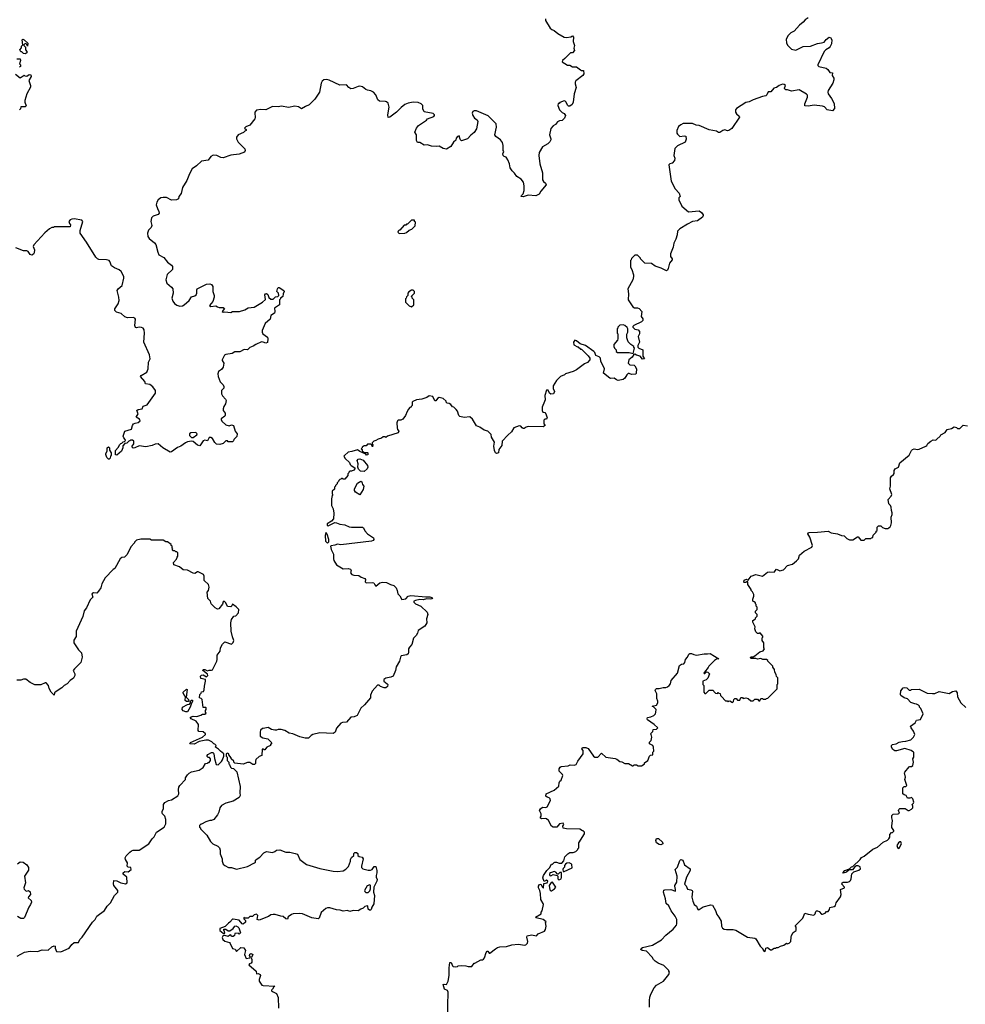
# Model space of a CAD drawing. Extents: x 1985742 to 2252716, y 78271 to 266492.
# Tile 177 of 250: x 2111661 to 2123010, y 221748 to 233566. Entities that reach past the tile are written whole.
import ezdxf

# ---------------------------------------------------------------- set-up
doc = ezdxf.new("R2010")
doc.units = 0

msp = doc.modelspace()

# ---------------------------------------------------------------- linework, layer by layer
at = {"layer": '0CON10XD'}
for points in [[(2117970, 233575), (2117972, 233555), (2118028, 233465), (2118047, 233447), (2118076, 233436), (2118119, 233399), (2118195, 233358), (2118225, 233353), (2118275, 233360), (2118295, 233372), (2118308, 233355), (2118302, 233305), (2118320, 233255), (2118310, 233225), (2118318, 233195), (2118295, 233170), (2118272, 233168), (2118205, 233100), (2118174, 233076), (2118172, 233062), (2118235, 233020), (2118265, 233020), (2118295, 233000), (2118345, 233000), (2118393, 232963), (2118405, 232958), (2118428, 232958), (2118433, 232915), (2118418, 232895), (2118337, 232833), (2118328, 232815), (2118327, 232795), (2118338, 232752), (2118316, 232675), (2118303, 232575), (2118292, 232548), (2118265, 232528), (2118248, 232528), (2118235, 232540), (2118220, 232575), (2118208, 232588), (2118195, 232592), (2118145, 232570), (2118135, 232560), (2118125, 232560), (2118120, 232535), (2118140, 232485), (2118172, 232452), (2118195, 232440), (2118212, 232415), (2118198, 232385), (2118170, 232355), (2118138, 232352), (2118115, 232338), (2118093, 232307), (2118065, 232292), (2118035, 232260), (2118018, 232185), (2118037, 232137), (2118037, 232123), (2118025, 232100), (2118000, 232075), (2117935, 232038), (2117895, 231970), (2117890, 231935), (2117904, 231835), (2117937, 231727), (2117937, 231645), (2117947, 231625), (2117970, 231605), (2117979, 231585), (2117914, 231506)], [(2121125, 233590), (2121088, 233565), (2121062, 233535), (2121021, 233499), (2120955, 233428), (2120915, 233408), (2120884, 233376), (2120858, 233332), (2120862, 233285), (2120878, 233255), (2120925, 233214), (2120975, 233202), (2121065, 233244), (2121153, 233247), (2121235, 233281), (2121285, 233287), (2121315, 233298), (2121340, 233330), (2121375, 233357), (2121393, 233353), (2121408, 233325), (2121402, 233275), (2121389, 233245), (2121375, 233229), (2121334, 233206), (2121316, 233184), (2121240, 233025), (2121240, 233015), (2121253, 233003), (2121340, 232985), (2121360, 232970), (2121385, 232932), (2121415, 232930), (2121410, 232895), (2121432, 232865), (2121433, 232845), (2121420, 232805), (2121363, 232715), (2121358, 232695), (2121363, 232675), (2121405, 232618), (2121435, 232558), (2121439, 232501), (2121415, 232472), (2121353, 232483)], [(2111725, 233158), (2111705, 233160), (2111685, 233180), (2111675, 233180), (2111662, 233205), (2111682, 233228), (2111683, 233247), (2111700, 233265), (2111690, 233325), (2111698, 233332), (2111716, 233326), (2111760, 233285), (2111755, 233250), (2111748, 233268), (2111735, 233280), (2111722, 233278), (2111710, 233265), (2111710, 233255), (2111730, 233235), (2111730, 233205), (2111748, 233185), (2111745, 233170), (2111735, 233162), (2111725, 233158)], [(2111628, 233098), (2111668, 233098), (2111672, 233075), (2111660, 233035), (2111670, 233025), (2111670, 233005), (2111660, 232995)], [(2111612, 232912), (2111665, 232870), (2111715, 232900), (2111723, 232893), (2111745, 232890), (2111775, 232908), (2111793, 232903), (2111800, 232885), (2111772, 232835), (2111792, 232775), (2111792, 232755), (2111748, 232675), (2111722, 232595), (2111722, 232575), (2111738, 232532), (2111725, 232520), (2111675, 232520), (2111670, 232495), (2111660, 232485)], [(2117914, 231506), (2117895, 231472), (2117857, 231453), (2117765, 231458), (2117705, 231438), (2117680, 231445), (2117682, 231455), (2117704, 231476), (2117716, 231515), (2117717, 231573), (2117708, 231615), (2117680, 231650), (2117627, 231685), (2117600, 231725), (2117572, 231752), (2117548, 231788), (2117541, 231835), (2117520, 231885), (2117498, 231915), (2117475, 231924), (2117464, 231935), (2117460, 231955), (2117472, 231985), (2117462, 231995), (2117462, 232055), (2117455, 232090), (2117432, 232125), (2117374, 232164), (2117364, 232184), (2117384, 232276), (2117380, 232315), (2117285, 232412), (2117142, 232472), (2117115, 232472), (2117100, 232465), (2117092, 232445), (2117100, 232415), (2117120, 232385), (2117152, 232362), (2117160, 232345), (2117144, 232255), (2117117, 232213), (2117075, 232180), (2117035, 232136), (2116965, 232110), (2116950, 232125), (2116944, 232144), (2116935, 232170), (2116915, 232164), (2116901, 232145), (2116895, 232118), (2116868, 232095), (2116835, 232043), (2116785, 232012), (2116745, 232018), (2116696, 232046), (2116665, 232042), (2116605, 232047), (2116555, 232062), (2116515, 232060), (2116465, 232090), (2116435, 232090), (2116423, 232115), (2116422, 232182), (2116402, 232215), (2116423, 232265), (2116448, 232295), (2116545, 232360), (2116556, 232374), (2116630, 232405), (2116640, 232415), (2116640, 232425), (2116625, 232440), (2116515, 232460), (2116500, 232495), (2116500, 232535), (2116480, 232555), (2116445, 232570), (2116385, 232574), (2116325, 232564), (2116282, 232548), (2116238, 232512), (2116184, 232456), (2116105, 232396), (2116085, 232390), (2116081, 232425), (2116096, 232515), (2116084, 232564), (2116065, 232581), (2116050, 232585), (2115979, 232589), (2115960, 232605), (2115934, 232665), (2115906, 232695), (2115875, 232712), (2115835, 232719), (2115815, 232726), (2115775, 232760), (2115745, 232768), (2115724, 232766), (2115665, 232742), (2115635, 232738), (2115612, 232752), (2115585, 232786), (2115505, 232781), (2115375, 232839), (2115345, 232847), (2115310, 232845), (2115292, 232828), (2115281, 232805), (2115261, 232695), (2115205, 232610), (2115135, 232543), (2115092, 232525), (2115045, 232494), (2115009, 232519), (2114965, 232527), (2114887, 232513), (2114805, 232527), (2114765, 232519), (2114695, 232524), (2114615, 232484), (2114555, 232489), (2114505, 232480), (2114483, 232455), (2114488, 232385), (2114482, 232375), (2114425, 232298), (2114375, 232280), (2114360, 232265), (2114378, 232248), (2114380, 232235), (2114362, 232228), (2114347, 232213), (2114285, 232182), (2114262, 232155), (2114262, 232135), (2114282, 232095), (2114363, 232015), (2114368, 231995), (2114358, 231975), (2114295, 231952), (2114195, 231940), (2114105, 231907), (2114075, 231913), (2114026, 231936), (2113985, 231938), (2113957, 231923), (2113925, 231879), (2113844, 231866), (2113785, 231812), (2113732, 231775), (2113700, 231715), (2113668, 231635), (2113615, 231552), (2113599, 231481), (2113573, 231445), (2113568, 231415), (2113545, 231404), (2113485, 231398), (2113425, 231430), (2113385, 231431), (2113354, 231426), (2113325, 231402), (2113307, 231375), (2113301, 231345), (2113315, 231298), (2113333, 231265), (2113336, 231244), (2113324, 231226), (2113264, 231206), (2113244, 231186), (2113237, 231145), (2113246, 231094), (2113238, 231072), (2113209, 231041), (2113194, 231005), (2113199, 230965), (2113215, 230938), (2113279, 230889), (2113297, 230867), (2113320, 230775), (2113333, 230745), (2113391, 230711), (2113436, 230655), (2113485, 230621), (2113496, 230605), (2113495, 230568), (2113433, 230507), (2113416, 230445), (2113429, 230405), (2113485, 230355), (2113499, 230335), (2113502, 230285), (2113487, 230225), (2113498, 230188), (2113519, 230159), (2113548, 230138), (2113585, 230129), (2113615, 230133), (2113635, 230142), (2113694, 230195), (2113725, 230238), (2113765, 230252), (2113778, 230265), (2113786, 230284), (2113786, 230325), (2113793, 230337), (2113905, 230391), (2113944, 230396), (2113965, 230389), (2113980, 230365), (2113980, 230305), (2113996, 230255), (2113996, 230235), (2113978, 230182), (2113940, 230135), (2113955, 230122), (2114015, 230130), (2114035, 230120), (2114055, 230110), (2114105, 230110), (2114118, 230098), (2114090, 230065), (2114104, 230054), (2114125, 230058), (2114195, 230052), (2114217, 230063), (2114298, 230062), (2114362, 230085), (2114405, 230109), (2114476, 230114), (2114576, 230174), (2114612, 230208), (2114603, 230265), (2114610, 230275), (2114625, 230278), (2114638, 230268), (2114653, 230233), (2114675, 230210), (2114705, 230210), (2114732, 230238), (2114758, 230242), (2114770, 230255), (2114767, 230285), (2114748, 230305), (2114754, 230335), (2114765, 230352), (2114775, 230352), (2114832, 230315), (2114836, 230304), (2114823, 230275), (2114820, 230245), (2114805, 230230), (2114792, 230228), (2114790, 230215), (2114780, 230205), (2114779, 230145), (2114718, 230105), (2114724, 230065), (2114718, 230042), (2114676, 230014), (2114667, 229973), (2114609, 229921), (2114570, 229835), (2114570, 229815), (2114580, 229795), (2114634, 229754), (2114640, 229735), (2114635, 229690), (2114615, 229683), (2114585, 229696), (2114565, 229698), (2114495, 229668), (2114465, 229646), (2114425, 229630), (2114395, 229604), (2114355, 229606), (2114305, 229581), (2114245, 229581), (2114212, 229558), (2114135, 229548), (2114121, 229539), (2114090, 229485), (2114090, 229475), (2114113, 229443), (2114104, 229396), (2114085, 229368), (2114048, 229345), (2114038, 229315), (2114042, 229285), (2114068, 229218), (2114103, 229183), (2114110, 229165), (2114110, 229145), (2114083, 229117), (2114082, 229075), (2114095, 229050), (2114133, 229013), (2114140, 228995), (2114132, 228955), (2114112, 228925), (2114102, 228895), (2114102, 228875), (2114129, 228845), (2114129, 228821), (2114122, 228808), (2114078, 228775), (2114078, 228765), (2114088, 228745), (2114135, 228702), (2114175, 228692), (2114205, 228702), (2114228, 228695), (2114248, 228628), (2114270, 228595), (2114268, 228562), (2114232, 228528), (2114228, 228512), (2114215, 228500), (2114165, 228500), (2114155, 228510), (2114135, 228510), (2114105, 228480), (2114065, 228468), (2114025, 228470), (2114005, 228490), (2113975, 228538), (2113955, 228550), (2113935, 228550), (2113915, 228510), (2113885, 228518), (2113865, 228512), (2113825, 228452), (2113795, 228458), (2113745, 228502), (2113725, 228508), (2113675, 228498), (2113650, 228485), (2113595, 228447), (2113555, 228432), (2113485, 228377), (2113466, 228374), (2113378, 228425), (2113325, 228476), (2113288, 228472), (2113250, 228455), (2113175, 228440), (2113095, 228449), (2113045, 228427), (2113024, 228424), (2113012, 228435), (2113012, 228445), (2113030, 228475), (2113030, 228505), (2113015, 228520), (2112995, 228520), (2112985, 228510), (2112972, 228508), (2112948, 228482), (2112922, 228478), (2112898, 228452), (2112898, 228425), (2112882, 228385), (2112825, 228340), (2112812, 228342), (2112810, 228395), (2112845, 228430), (2112862, 228468), (2112875, 228480), (2112888, 228482), (2112905, 228500), (2112918, 228502), (2112930, 228515), (2112928, 228528), (2112910, 228545), (2112902, 228565), (2112924, 228625), (2113005, 228652), (2113014, 228695), (2113026, 228714), (2113046, 228724), (2113085, 228731), (2113108, 228752), (2113101, 228771), (2113060, 228795), (2113084, 228835), (2113068, 228875), (2113085, 228886), (2113130, 228895), (2113143, 228927), (2113190, 228945), (2113290, 229085), (2113290, 229115), (2113259, 229159), (2113225, 229187), (2113170, 229195), (2113163, 229225), (2113113, 229285), (2113118, 229295), (2113187, 229335), (2113204, 229376), (2113206, 229455), (2113228, 229495), (2113221, 229545), (2113150, 229695), (2113160, 229805), (2113154, 229844), (2113142, 229862), (2113125, 229871), (2113095, 229874), (2113065, 229867), (2113051, 229871), (2113044, 229895), (2113053, 229973), (2113045, 229982), (2113025, 229990), (2112955, 229987), (2112925, 230001), (2112878, 230038), (2112822, 230055), (2112803, 230075), (2112804, 230095), (2112844, 230156), (2112854, 230195), (2112850, 230235), (2112830, 230315), (2112842, 230335), (2112892, 230375), (2112913, 230465), (2112912, 230485), (2112878, 230545), (2112854, 230564), (2112797, 230587), (2112763, 230613), (2112744, 230664), (2112734, 230674), (2112702, 230682), (2112609, 230689), (2112595, 230694), (2112573, 230715), (2112464, 230894), (2112387, 231005), (2112387, 231035), (2112418, 231145), (2112405, 231158), (2112316, 231176), (2112285, 231171), (2112265, 231162), (2112252, 231145), (2112258, 231118), (2112270, 231105), (2112265, 231080), (2112075, 231080), (2112065, 231070), (2112045, 231070), (2112020, 231055), (2111964, 231006), (2111829, 230865), (2111824, 230844), (2111838, 230805), (2111834, 230766), (2111825, 230750), (2111805, 230738), (2111787, 230747), (2111763, 230783), (2111745, 230792), (2111705, 230793), (2111615, 230828)], [(2121353, 232483), (2121318, 232518), (2121296, 232526), (2121195, 232540), (2121125, 232527), (2121083, 232533), (2121082, 232555), (2121116, 232635), (2121115, 232660), (2121105, 232672), (2121015, 232723), (2120925, 232708), (2120875, 232722), (2120855, 232722), (2120843, 232733), (2120840, 232745), (2120850, 232775), (2120837, 232787), (2120815, 232792), (2120775, 232778), (2120745, 232752), (2120710, 232745), (2120675, 232700), (2120645, 232698), (2120628, 232662), (2120617, 232653), (2120575, 232644), (2120465, 232603), (2120415, 232579), (2120375, 232571), (2120262, 232498), (2120250, 232485), (2120252, 232455), (2120262, 232435), (2120296, 232406), (2120300, 232395), (2120209, 232261), (2120170, 232235), (2120155, 232233), (2120125, 232242), (2120100, 232235), (2120065, 232212), (2120047, 232213), (2120025, 232228), (2119934, 232244), (2119816, 232296), (2119781, 232301), (2119735, 232318), (2119625, 232318), (2119595, 232303), (2119566, 232284), (2119547, 232235), (2119548, 232205), (2119555, 232190), (2119585, 232162), (2119635, 232170), (2119655, 232166), (2119659, 232131), (2119646, 232094), (2119555, 232050), (2119525, 232020), (2119512, 231935), (2119522, 231905), (2119518, 231875), (2119490, 231845), (2119463, 231837), (2119450, 231825), (2119478, 231628), (2119528, 231535), (2119577, 231485), (2119588, 231445), (2119573, 231427), (2119570, 231405), (2119607, 231327), (2119688, 231258), (2119815, 231272), (2119845, 231250), (2119863, 231225), (2119864, 231215), (2119856, 231194), (2119795, 231150), (2119735, 231142), (2119675, 231112), (2119582, 231055), (2119554, 231026), (2119552, 230985), (2119537, 230933), (2119512, 230885), (2119502, 230835), (2119471, 230755), (2119471, 230725), (2119493, 230695), (2119493, 230685), (2119460, 230645), (2119445, 230580), (2119435, 230560), (2119423, 230553), (2119360, 230585), (2119289, 230609), (2119245, 230638), (2119163, 230643), (2119110, 230695), (2119110, 230705), (2119075, 230740), (2119042, 230738), (2119002, 230698), (2119000, 230685), (2118990, 230675), (2118990, 230595), (2119007, 230567), (2119028, 230505), (2119028, 230485), (2119018, 230445), (2118958, 230335), (2118968, 230275), (2118962, 230205), (2119021, 230121), (2119038, 230108), (2119075, 230108), (2119095, 230100), (2119128, 230065), (2119120, 230005), (2119138, 229975), (2119140, 229955), (2119125, 229938), (2119033, 229897), (2119020, 229885), (2119020, 229875), (2119043, 229853), (2119082, 229842), (2119100, 229825), (2119098, 229795), (2119082, 229765), (2119098, 229695), (2119080, 229655), (2119080, 229635), (2119093, 229623), (2119140, 229605), (2119138, 229528), (2119160, 229495), (2119135, 229490), (2119107, 229527), (2119065, 229538), (2119045, 229550), (2119032, 229548), (2119012, 229515), (2118970, 229485), (2118962, 229445), (2118985, 229422), (2119035, 229418), (2119045, 229410), (2119062, 229375), (2119061, 229325), (2119055, 229312), (2119005, 229306), (2118975, 229319), (2118962, 229318), (2118946, 229304), (2118925, 229262), (2118905, 229248), (2118845, 229234), (2118824, 229244), (2118795, 229264), (2118755, 229260), (2118745, 229264), (2118666, 229325), (2118681, 229375), (2118636, 229466), (2118630, 229505), (2118615, 229521), (2118576, 229536), (2118565, 229570), (2118553, 229583), (2118450, 229655), (2118386, 229676), (2118345, 229710), (2118325, 229719), (2118308, 229695), (2118310, 229665), (2118355, 229640), (2118365, 229640), (2118395, 229610), (2118405, 229610), (2118485, 229530), (2118502, 229505), (2118502, 229485), (2118475, 229452), (2118440, 229435), (2118345, 229362), (2118305, 229342), (2118213, 229317), (2118198, 229302), (2118150, 229285), (2118102, 229235), (2118065, 229170), (2118065, 229140), (2118081, 229105), (2118066, 229074), (2118035, 229071), (2118020, 229085), (2118005, 229121), (2117985, 229119), (2117962, 229055), (2117966, 229005), (2117961, 228985), (2117932, 228915), (2117932, 228875), (2117940, 228855), (2117965, 228850), (2117977, 228835), (2117992, 228785), (2117985, 228770), (2117965, 228770), (2117953, 228757), (2117950, 228715), (2117968, 228695), (2117945, 228678), (2117765, 228683), (2117738, 228675), (2117715, 228657), (2117705, 228657), (2117690, 228665), (2117675, 228688), (2117655, 228690), (2117590, 228665), (2117565, 228617), (2117520, 228580), (2117450, 228505), (2117448, 228455), (2117410, 228405), (2117407, 228365), (2117385, 228360), (2117372, 228365), (2117360, 228395), (2117352, 228445), (2117358, 228495), (2117322, 228555), (2117318, 228585), (2117295, 228612), (2117280, 228625), (2117235, 228637), (2117185, 228673), (2117145, 228692), (2117095, 228770), (2117065, 228800), (2116995, 228789), (2116945, 228802), (2116932, 228815), (2116917, 228867), (2116899, 228889), (2116870, 228915), (2116855, 228920), (2116835, 228948), (2116815, 228960), (2116792, 228962), (2116780, 228975), (2116778, 228988), (2116745, 229020), (2116695, 229032), (2116675, 229018), (2116655, 228990), (2116645, 228990), (2116620, 229045), (2116575, 229050), (2116547, 229033), (2116487, 229013), (2116425, 229002), (2116380, 228985), (2116372, 228975), (2116370, 228935), (2116360, 228925), (2116360, 228915), (2116345, 228910), (2116328, 228892), (2116310, 228865), (2116292, 228815), (2116259, 228771), (2116235, 228758), (2116205, 228757), (2116195, 228750), (2116189, 228725), (2116190, 228665), (2116195, 228648), (2116213, 228625), (2116205, 228608), (2116075, 228568), (2116055, 228550), (2116047, 228557), (2116025, 228558), (2116005, 228543), (2115965, 228532), (2115937, 228513), (2115910, 228505), (2115890, 228485), (2115890, 228475), (2115900, 228465), (2115895, 228440), (2115888, 228458), (2115875, 228470), (2115835, 228470), (2115818, 228452), (2115795, 228450), (2115770, 228435), (2115770, 228425), (2115760, 228415), (2115770, 228405), (2115772, 228392), (2115795, 228370), (2115835, 228370), (2115840, 228365), (2115838, 228342), (2115825, 228340), (2115815, 228350), (2115742, 228382), (2115715, 228402), (2115648, 228382), (2115605, 228376), (2115559, 228335), (2115553, 228325), (2115568, 228298), (2115619, 228249), (2115628, 228225), (2115638, 228215), (2115682, 228185), (2115682, 228175), (2115671, 228159), (2115645, 228148), (2115625, 228148), (2115610, 228135), (2115610, 228125), (2115600, 228115), (2115600, 228095), (2115565, 228050), (2115545, 228050), (2115535, 228060), (2115525, 228060), (2115515, 228050), (2115502, 228048), (2115490, 228035), (2115488, 228022), (2115470, 228005), (2115470, 227995), (2115450, 227975), (2115450, 227965), (2115440, 227955), (2115438, 227932), (2115410, 227905), (2115410, 227875), (2115420, 227865), (2115410, 227855), (2115403, 227815), (2115404, 227735), (2115422, 227695), (2115433, 227643), (2115429, 227575), (2115405, 227548), (2115350, 227515), (2115350, 227495), (2115365, 227490), (2115428, 227522), (2115445, 227530), (2115465, 227528), (2115505, 227509), (2115565, 227502), (2115615, 227479), (2115643, 227473), (2115775, 227473), (2115788, 227465), (2115805, 227432), (2115835, 227396), (2115908, 227345), (2115911, 227325), (2115905, 227315), (2115885, 227305), (2115515, 227264), (2115475, 227270), (2115445, 227258), (2115398, 227252), (2115392, 227245), (2115398, 227205), (2115429, 227149), (2115428, 227095), (2115432, 227075), (2115464, 227024), (2115544, 226974), (2115605, 226980), (2115631, 226971), (2115638, 226955), (2115630, 226925), (2115647, 226905), (2115673, 226897), (2115730, 226895), (2115760, 226875), (2115805, 226858), (2115812, 226845), (2115808, 226818), (2115818, 226808), (2115895, 226812), (2115910, 226805), (2115923, 226783), (2115935, 226767), (2115983, 226807), (2116015, 226814), (2116065, 226810), (2116110, 226785), (2116150, 226775), (2116178, 226745), (2116192, 226715), (2116198, 226675), (2116225, 226650), (2116247, 226607), (2116295, 226616), (2116324, 226646), (2116354, 226656), (2116535, 226637), (2116585, 226639), (2116614, 226625), (2116608, 226615), (2116590, 226610), (2116545, 226616), (2116505, 226604), (2116465, 226607), (2116410, 226595), (2116390, 226585), (2116390, 226575), (2116410, 226555), (2116475, 226528), (2116552, 226455), (2116558, 226425), (2116542, 226375), (2116548, 226325), (2116523, 226287), (2116442, 226235), (2116436, 226204), (2116418, 226175), (2116386, 226144), (2116367, 226065), (2116338, 226035), (2116327, 226015), (2116329, 225975), (2116324, 225956), (2116306, 225944), (2116240, 225930), (2116230, 225915), (2116221, 225865), (2116180, 225800), (2116170, 225755), (2116143, 225687), (2116117, 225673), (2116055, 225663), (2116032, 225645), (2116030, 225625), (2116072, 225595), (2116078, 225585), (2116075, 225562), (2116055, 225548), (2116035, 225548), (2115992, 225562), (2115975, 225580), (2115955, 225580), (2115890, 225505), (2115873, 225457), (2115870, 225425), (2115799, 225341), (2115757, 225303), (2115712, 225215), (2115675, 225197), (2115636, 225194), (2115582, 225135), (2115535, 225131), (2115517, 225123), (2115465, 225063), (2115446, 225014), (2115425, 224998), (2115265, 225008), (2115178, 224985), (2115158, 224975), (2115126, 224944), (2115087, 224943), (2115025, 224957), (2114940, 224995), (2114895, 225002), (2114845, 225033), (2114798, 225048), (2114765, 225048), (2114745, 225038), (2114725, 225038), (2114685, 225048), (2114645, 225070), (2114585, 225060)], [(2116215, 231000), (2116285, 231002), (2116305, 231012), (2116335, 231040), (2116368, 231052), (2116408, 231092), (2116410, 231135), (2116400, 231145), (2116398, 231158), (2116365, 231160), (2116315, 231110), (2116305, 231110), (2116295, 231100), (2116275, 231100), (2116225, 231040), (2116215, 231040), (2116202, 231028), (2116200, 231015), (2116215, 231000)], [(2116365, 230120), (2116390, 230145), (2116390, 230205), (2116370, 230225), (2116370, 230235), (2116360, 230245), (2116400, 230285), (2116400, 230305), (2116385, 230320), (2116365, 230320), (2116332, 230298), (2116320, 230285), (2116320, 230255), (2116302, 230238), (2116300, 230225), (2116290, 230215), (2116290, 230175), (2116335, 230130), (2116365, 230120)], [(2119025, 229560), (2119040, 229625), (2119030, 229635), (2119030, 229645), (2118997, 229667), (2118965, 229700), (2118948, 229748), (2118948, 229792), (2118958, 229815), (2118958, 229855), (2118952, 229872), (2118925, 229897), (2118905, 229902), (2118865, 229900), (2118840, 229875), (2118840, 229865), (2118830, 229855), (2118830, 229805), (2118840, 229795), (2118840, 229735), (2118835, 229720), (2118793, 229667), (2118792, 229645), (2118800, 229625), (2118820, 229605), (2118820, 229585), (2118835, 229570), (2118975, 229570), (2119025, 229560)], [(2117758, 222502), (2117748, 222555), (2117752, 222568), (2117805, 222582), (2117862, 222568), (2117885, 222592), (2117958, 222625), (2117973, 222647), (2117978, 222685), (2117972, 222728), (2117978, 222738), (2117944, 222764), (2117860, 222785), (2117852, 222795), (2117920, 222835), (2117920, 222855), (2117932, 222868), (2117946, 222945), (2117945, 222958), (2117917, 223005), (2117913, 223077), (2117904, 223115), (2117886, 223145), (2117886, 223165), (2117898, 223185), (2117915, 223188), (2117935, 223152), (2117948, 223142), (2117953, 223197), (2117990, 223205), (2118000, 223225), (2117985, 223238), (2117955, 223220), (2117938, 223265), (2117948, 223295), (2117987, 223353), (2118020, 223385), (2118045, 223430), (2118055, 223430), (2118075, 223450), (2118085, 223452), (2118105, 223452), (2118135, 223440), (2118168, 223442), (2118192, 223468), (2118203, 223517), (2118240, 223555), (2118265, 223570), (2118305, 223570), (2118335, 223580), (2118360, 223605), (2118360, 223615), (2118370, 223625), (2118370, 223685), (2118440, 223795), (2118440, 223815), (2118425, 223830), (2118415, 223830), (2118385, 223850), (2118225, 223852), (2118185, 223860), (2118180, 223885), (2118192, 223905), (2118185, 223920), (2118138, 223912), (2118122, 223895), (2118107, 223873), (2118063, 223873), (2118044, 223884), (2118008, 223955), (2117985, 223972), (2117975, 223978), (2117925, 223972), (2117912, 223982), (2117910, 223995), (2117920, 224005), (2117920, 224035), (2117900, 224075), (2117912, 224095), (2117935, 224112), (2117975, 224108), (2117993, 224117), (2118032, 224195), (2118028, 224215), (2118016, 224226), (2117992, 224232), (2117977, 224245), (2117978, 224275), (2118075, 224318), (2118133, 224365), (2118134, 224406), (2118143, 224425), (2118161, 224439), (2118180, 224495), (2118176, 224506), (2118137, 224545), (2118137, 224573), (2118147, 224593), (2118158, 224602), (2118245, 224608), (2118267, 224623), (2118315, 224616), (2118338, 224625), (2118358, 224665), (2118422, 224755), (2118422, 224792), (2118408, 224815), (2118415, 224830), (2118455, 224830), (2118485, 224817), (2118548, 224725), (2118565, 224712), (2118600, 224715), (2118645, 224760), (2118695, 224712), (2118806, 224696), (2118828, 224688), (2118865, 224660), (2118887, 224657), (2118925, 224638), (2118967, 224637), (2119015, 224610), (2119025, 224610), (2119035, 224620), (2119065, 224620), (2119085, 224610), (2119125, 224610), (2119145, 224620), (2119160, 224635), (2119160, 224645), (2119200, 224675), (2119220, 224725), (2119232, 224738), (2119258, 224742), (2119260, 224775), (2119270, 224785), (2119268, 224835), (2119260, 224855), (2119220, 224875), (2119220, 224895), (2119240, 224915), (2119248, 224955), (2119240, 224985), (2119230, 224995), (2119258, 225022), (2119262, 225048), (2119305, 225050), (2119320, 225065), (2119276, 225106), (2119194, 225164), (2119190, 225175), (2119195, 225190), (2119235, 225198), (2119270, 225215), (2119290, 225235), (2119297, 225253), (2119300, 225285), (2119268, 225318), (2119250, 225325), (2119305, 225340), (2119318, 225365), (2119320, 225385), (2119307, 225417), (2119307, 225475), (2119288, 225515), (2119290, 225525), (2119305, 225538), (2119335, 225537), (2119385, 225552), (2119415, 225550), (2119435, 225557), (2119456, 225574), (2119470, 225595), (2119480, 225635), (2119556, 225724), (2119578, 225815), (2119605, 225832), (2119630, 225835), (2119645, 225850), (2119650, 225885), (2119676, 225914), (2119690, 225950), (2119703, 225957), (2119725, 225960), (2119750, 225945), (2119785, 225940), (2119876, 225956), (2119915, 225954), (2119949, 225959), (2120050, 225895), (2120025, 225890), (2120000, 225875), (2119930, 225805), (2119925, 225790), (2119880, 225735), (2119870, 225725), (2119875, 225720), (2119885, 225720), (2119905, 225740), (2119920, 225735), (2119938, 225715), (2119918, 225662), (2119898, 225642), (2119860, 225625), (2119860, 225585), (2119870, 225575), (2119870, 225495), (2119885, 225480), (2119895, 225480), (2119935, 225520), (2119985, 225520), (2119992, 225502), (2120012, 225482), (2120035, 225480), (2120045, 225490), (2120052, 225482), (2120068, 225478), (2120070, 225455), (2120082, 225442), (2120132, 225392), (2120155, 225390), (2120165, 225380), (2120172, 225388), (2120185, 225390), (2120215, 225370), (2120228, 225382), (2120230, 225405), (2120242, 225418), (2120258, 225418), (2120275, 225400), (2120305, 225400), (2120315, 225430), (2120335, 225430), (2120345, 225420), (2120375, 225428), (2120405, 225420), (2120435, 225390), (2120465, 225390), (2120485, 225410), (2120515, 225410), (2120532, 225392), (2120545, 225390), (2120555, 225420), (2120575, 225420), (2120585, 225410), (2120615, 225410), (2120622, 225418), (2120638, 225422), (2120750, 225535), (2120750, 225585), (2120760, 225595), (2120760, 225665), (2120743, 225683), (2120740, 225705), (2120723, 225733), (2120720, 225765), (2120700, 225795), (2120700, 225805), (2120640, 225865), (2120640, 225875), (2120625, 225888), (2120578, 225888), (2120555, 225898), (2120515, 225892), (2120495, 225900), (2120435, 225900), (2120430, 225905), (2120435, 225920), (2120465, 225920), (2120485, 225930), (2120545, 225980), (2120585, 225990), (2120598, 226015), (2120590, 226025), (2120590, 226085), (2120570, 226115), (2120570, 226145), (2120580, 226155), (2120580, 226165), (2120548, 226208), (2120535, 226200), (2120515, 226200), (2120495, 226220), (2120482, 226255), (2120487, 226277), (2120458, 226335), (2120460, 226355), (2120480, 226365), (2120490, 226375), (2120492, 226388), (2120510, 226405), (2120510, 226425), (2120490, 226445), (2120490, 226465), (2120510, 226485), (2120510, 226515), (2120500, 226525), (2120500, 226545), (2120490, 226555), (2120490, 226565), (2120475, 226580), (2120460, 226585), (2120458, 226612), (2120470, 226645), (2120470, 226665), (2120457, 226697), (2120440, 226715), (2120440, 226725), (2120400, 226785), (2120398, 226818), (2120385, 226820), (2120375, 226810), (2120355, 226810), (2120350, 226815), (2120355, 226838), (2120385, 226850), (2120392, 226842), (2120405, 226840), (2120440, 226885), (2120494, 226906), (2120575, 226888), (2120635, 226933), (2120665, 226940), (2120714, 226936), (2120745, 226972), (2120785, 226952), (2120827, 226963), (2120877, 227013), (2120935, 227030), (2120985, 227072), (2121007, 227095), (2121021, 227139), (2121075, 227187), (2121168, 227235), (2121176, 227256), (2121143, 227355), (2121118, 227395), (2121123, 227407), (2121135, 227412), (2121235, 227413), (2121365, 227427), (2121400, 227405), (2121476, 227396), (2121523, 227373), (2121555, 227370), (2121587, 227337), (2121621, 227321), (2121658, 227322), (2121715, 227360), (2121725, 227360), (2121755, 227320), (2121795, 227320), (2121815, 227340), (2121875, 227340), (2121882, 227348), (2121898, 227352), (2121902, 227378), (2121940, 227415), (2121940, 227425), (2121950, 227435), (2121950, 227475), (2121968, 227492), (2121995, 227492), (2122015, 227472), (2122047, 227457), (2122082, 227458), (2122095, 227470), (2122105, 227470), (2122117, 227493), (2122122, 227525), (2122120, 227595), (2122132, 227625), (2122132, 227645), (2122122, 227675), (2122120, 227715), (2122110, 227735), (2122090, 227755), (2122082, 227805), (2122118, 227845), (2122128, 227865), (2122103, 227935), (2122112, 227965), (2122113, 228065), (2122122, 228085), (2122148, 228105), (2122155, 228120), (2122157, 228153), (2122168, 228175), (2122206, 228194), (2122224, 228246), (2122335, 228338), (2122362, 228395), (2122374, 228406), (2122395, 228413), (2122435, 228407), (2122455, 228410), (2122535, 228448), (2122548, 228455), (2122561, 228479), (2122595, 228508), (2122625, 228522), (2122655, 228520), (2122669, 228531), (2122708, 228565), (2122717, 228583), (2122769, 228611), (2122790, 228645), (2122845, 228660), (2122875, 228680), (2122905, 228670), (2122915, 228660), (2122945, 228660), (2122985, 228700), (2123035, 228690)], [(2113745, 228550), (2113787, 228583), (2113790, 228595), (2113775, 228610), (2113715, 228608), (2113700, 228595), (2113700, 228575), (2113712, 228562), (2113725, 228550), (2113745, 228550)], [(2112735, 228290), (2112725, 228290), (2112705, 228310), (2112693, 228345), (2112695, 228360), (2112712, 228388), (2112712, 228425), (2112725, 228440), (2112738, 228425), (2112738, 228398), (2112760, 228365), (2112760, 228335), (2112750, 228325), (2112748, 228302), (2112735, 228290)], [(2115795, 228144), (2115752, 228145), (2115729, 228169), (2115720, 228195), (2115723, 228235), (2115712, 228275), (2115725, 228292), (2115745, 228293), (2115785, 228278), (2115836, 228215), (2115841, 228195), (2115831, 228175), (2115795, 228144)], [(2115745, 227864), (2115693, 227895), (2115680, 227915), (2115678, 227935), (2115717, 228003), (2115755, 228028), (2115767, 228017), (2115776, 227985), (2115791, 227965), (2115783, 227925), (2115745, 227864)], [(2115355, 227282), (2115372, 227298), (2115370, 227325), (2115352, 227392), (2115335, 227410), (2115328, 227375), (2115332, 227305), (2115355, 227282)], [(2111632, 222325), (2111720, 222375), (2111785, 222386), (2111875, 222383), (2111929, 222401), (2112003, 222397), (2112045, 222437), (2112075, 222450), (2112086, 222446), (2112087, 222423), (2112101, 222381), (2112155, 222378), (2112255, 222423), (2112286, 222464), (2112315, 222490), (2112365, 222490), (2112382, 222525), (2112412, 222555), (2112535, 222732), (2112567, 222765), (2112588, 222805), (2112678, 222875), (2112712, 222925), (2112752, 222965), (2112797, 223053), (2112840, 223095), (2112840, 223115), (2112792, 223175), (2112788, 223195), (2112790, 223235), (2112825, 223230), (2112876, 223206), (2112915, 223196), (2112930, 223195), (2112950, 223205), (2112948, 223275), (2112905, 223308), (2112902, 223325), (2112925, 223340), (2112965, 223338), (2113000, 223365), (2112995, 223390), (2112963, 223393), (2112950, 223405), (2112957, 223445), (2112933, 223485), (2112929, 223505), (2112940, 223530), (2112982, 223575), (2113005, 223590), (2113025, 223597), (2113095, 223598), (2113212, 223675), (2113252, 223735), (2113274, 223756), (2113302, 223815), (2113395, 223872), (2113416, 223914), (2113417, 223965), (2113402, 224005), (2113374, 224034), (2113370, 224045), (2113370, 224065), (2113387, 224095), (2113388, 224145), (2113405, 224170), (2113448, 224192), (2113485, 224200), (2113559, 224251), (2113570, 224275), (2113567, 224325), (2113572, 224355), (2113582, 224375), (2113650, 224445), (2113652, 224465), (2113675, 224502), (2113697, 224523), (2113725, 224538), (2113815, 224558), (2113865, 224590), (2113892, 224638), (2113915, 224640), (2113922, 224648), (2113935, 224650), (2113950, 224675), (2113950, 224695), (2113938, 224708), (2113925, 224710), (2113912, 224722), (2113910, 224735), (2113920, 224745), (2113965, 224770), (2113985, 224770), (2113992, 224755), (2113998, 224698), (2114020, 224625), (2114045, 224620), (2114085, 224660), (2114097, 224683), (2114110, 224725), (2114110, 224755), (2114070, 224785), (2114049, 224809), (2114012, 224832), (2114020, 224855), (2114005, 224870), (2113992, 224872), (2113968, 224898), (2113927, 224917), (2113895, 224918), (2113815, 224902), (2113755, 224868), (2113702, 224872), (2113712, 224888), (2113856, 224954), (2113890, 224985), (2113890, 224995), (2113865, 225020), (2113812, 225022), (2113802, 225035), (2113807, 225107), (2113780, 225145), (2113720, 225175), (2113710, 225185), (2113710, 225195), (2113744, 225206), (2113786, 225204), (2113835, 225218), (2113855, 225230), (2113885, 225230), (2113898, 225242), (2113890, 225255), (2113890, 225275), (2113900, 225285), (2113900, 225305), (2113895, 225310), (2113862, 225312), (2113850, 225405), (2113838, 225418), (2113820, 225425), (2113822, 225468), (2113838, 225482), (2113842, 225498), (2113868, 225502), (2113876, 225524), (2113878, 225565), (2113892, 225625), (2113890, 225645), (2113835, 225660), (2113830, 225685), (2113843, 225697), (2113865, 225702), (2113905, 225680), (2113920, 225695), (2113915, 225710), (2113860, 225755), (2113865, 225768), (2113885, 225768), (2113915, 225752), (2113935, 225760), (2113963, 225757), (2113975, 225762), (2114027, 225865), (2114032, 225885), (2114033, 225937), (2114068, 225985), (2114072, 226025), (2114095, 226070), (2114125, 226098), (2114205, 226070), (2114225, 226090), (2114233, 226115), (2114215, 226160), (2114198, 226225), (2114197, 226325), (2114202, 226365), (2114230, 226405), (2114255, 226412), (2114288, 226445), (2114290, 226485), (2114259, 226519), (2114215, 226550), (2114208, 226532), (2114195, 226520), (2114155, 226522), (2114136, 226566), (2114115, 226588), (2114103, 226577), (2114095, 226550), (2114050, 226495), (2114035, 226492), (2114007, 226507), (2113960, 226555), (2113950, 226585), (2113918, 226618), (2113912, 226695), (2113927, 226713), (2113936, 226756), (2113928, 226785), (2113874, 226834), (2113877, 226885), (2113868, 226905), (2113805, 226938), (2113795, 226938), (2113765, 226920), (2113745, 226921), (2113675, 226958), (2113623, 226963), (2113578, 226998), (2113511, 227021), (2113508, 227052), (2113545, 227090), (2113550, 227115), (2113560, 227125), (2113560, 227165), (2113548, 227178), (2113535, 227180), (2113525, 227190), (2113505, 227190), (2113492, 227202), (2113500, 227215), (2113490, 227225), (2113490, 227245), (2113480, 227255), (2113480, 227265), (2113435, 227300), (2113415, 227300), (2113385, 227318), (2113245, 227320), (2113225, 227330), (2113115, 227330), (2113065, 227320), (2113040, 227295), (2113040, 227285), (2112995, 227240), (2112953, 227147), (2112920, 227115), (2112888, 227112), (2112868, 227095), (2112803, 226977), (2112784, 226966), (2112685, 226868), (2112646, 226794), (2112633, 226745), (2112608, 226705), (2112585, 226682), (2112545, 226687), (2112527, 226675), (2112537, 226633), (2112506, 226604), (2112461, 226505), (2112435, 226472), (2112417, 226403), (2112340, 226225), (2112337, 226163), (2112311, 226119), (2112312, 226085), (2112365, 226002), (2112402, 225965), (2112412, 225915), (2112395, 225850), (2112317, 225775), (2112304, 225756), (2112323, 225715), (2112321, 225695), (2112306, 225664), (2112265, 225633), (2112232, 225595), (2112194, 225576), (2112165, 225548), (2112097, 225503), (2112080, 225485), (2112075, 225460), (2112040, 225495), (2112015, 225540), (2112006, 225576), (2111980, 225605), (2111965, 225608), (2111915, 225582), (2111844, 225584), (2111785, 225610), (2111735, 225650), (2111705, 225650), (2111675, 225638), (2111625, 225638)], [(2113685, 225382), (2113665, 225383), (2113647, 225395), (2113652, 225442), (2113630, 225465), (2113622, 225485), (2113624, 225496), (2113665, 225530), (2113670, 225525), (2113660, 225435), (2113688, 225405), (2113690, 225385), (2113685, 225382)], [(2119220, 221715), (2119220, 221795), (2119222, 221835), (2119235, 221870), (2119276, 221944), (2119305, 221978), (2119386, 222024), (2119450, 222105), (2119460, 222135), (2119450, 222145), (2119450, 222155), (2119390, 222215), (2119325, 222240), (2119288, 222265), (2119266, 222286), (2119252, 222315), (2119182, 222385), (2119133, 222393), (2119116, 222405), (2119121, 222419), (2119135, 222428), (2119255, 222459), (2119365, 222520), (2119414, 222576), (2119505, 222648), (2119544, 222696), (2119549, 222715), (2119546, 222765), (2119526, 222805), (2119478, 222868), (2119450, 222930), (2119419, 222959), (2119411, 223015), (2119387, 223095), (2119393, 223117), (2119405, 223123), (2119474, 223124), (2119530, 223105), (2119532, 223125), (2119524, 223165), (2119524, 223175), (2119546, 223215), (2119551, 223285), (2119527, 223365), (2119557, 223393), (2119585, 223474), (2119595, 223484), (2119618, 223478), (2119641, 223421), (2119708, 223375), (2119706, 223355), (2119662, 223275), (2119638, 223188), (2119658, 223168), (2119675, 223130), (2119715, 223123), (2119730, 223115), (2119734, 223104), (2119728, 223035), (2119738, 222985), (2119755, 222947), (2119784, 222924), (2119795, 222892), (2119805, 222883), (2119815, 222884), (2119865, 222916), (2119955, 222941), (2119975, 222938), (2120012, 222875), (2120028, 222825), (2120052, 222795), (2120078, 222745), (2120082, 222685), (2120095, 222662), (2120115, 222650), (2120145, 222644), (2120224, 222644), (2120256, 222636), (2120394, 222554), (2120485, 222542), (2120496, 222535), (2120548, 222445), (2120580, 222415), (2120580, 222405), (2120595, 222382), (2120610, 222395), (2120617, 222423), (2120635, 222428), (2120673, 222403), (2120685, 222402), (2120715, 222420), (2120735, 222420), (2120745, 222430), (2120765, 222430), (2120793, 222447), (2120832, 222458), (2120865, 222480), (2120872, 222472), (2120895, 222480), (2120917, 222503), (2120918, 222555), (2120924, 222575), (2120945, 222608), (2120980, 222635), (2120980, 222675), (2120970, 222685), (2120970, 222695), (2121059, 222781), (2121085, 222842), (2121125, 222829), (2121192, 222818), (2121207, 222833), (2121215, 222860), (2121225, 222870), (2121235, 222870), (2121255, 222860), (2121285, 222830), (2121295, 222830), (2121327, 222843), (2121345, 222860), (2121365, 222860), (2121380, 222885), (2121382, 222908), (2121435, 222920), (2121450, 222935), (2121460, 222965), (2121512, 223038), (2121520, 223065), (2121513, 223127), (2121558, 223145), (2121558, 223155), (2121528, 223188), (2121530, 223205), (2121545, 223212), (2121595, 223213), (2121618, 223222), (2121632, 223235), (2121640, 223255), (2121647, 223313), (2121673, 223337), (2121732, 223358), (2121750, 223375), (2121748, 223398), (2121725, 223408), (2121705, 223408), (2121682, 223398), (2121655, 223360), (2121615, 223360), (2121585, 223333), (2121545, 223320), (2121540, 223325), (2121565, 223352), (2121618, 223372), (2121645, 223398), (2121658, 223402), (2121747, 223485), (2121762, 223508), (2121797, 223525), (2121901, 223609), (2121955, 223634), (2122025, 223693), (2122075, 223719), (2122093, 223735), (2122103, 223755), (2122103, 223787), (2122125, 223810), (2122135, 223810), (2122150, 223825), (2122150, 223835), (2122128, 223868), (2122127, 223885), (2122137, 223955), (2122128, 223985), (2122128, 224012), (2122145, 224030), (2122205, 224032), (2122218, 224042), (2122208, 224075), (2122210, 224085), (2122224, 224096), (2122286, 224096), (2122325, 224072), (2122335, 224072), (2122365, 224088), (2122380, 224105), (2122380, 224125), (2122370, 224145), (2122387, 224163), (2122390, 224175), (2122380, 224215), (2122365, 224228), (2122345, 224220), (2122315, 224220), (2122300, 224255), (2122275, 224260), (2122260, 224275), (2122258, 224295), (2122260, 224345), (2122275, 224360), (2122295, 224360), (2122308, 224375), (2122282, 224445), (2122292, 224475), (2122280, 224525), (2122282, 224535), (2122334, 224596), (2122345, 224602), (2122365, 224600), (2122380, 224615), (2122388, 224655), (2122378, 224695), (2122390, 224715), (2122390, 224775), (2122375, 224780), (2122360, 224795), (2122285, 224817), (2122185, 224790), (2122165, 224790), (2122138, 224805), (2122122, 224835), (2122122, 224855), (2122135, 224866), (2122180, 224875), (2122215, 224893), (2122255, 224902), (2122295, 224906), (2122355, 224923), (2122388, 224955), (2122402, 224985), (2122387, 225027), (2122358, 225065), (2122352, 225085), (2122408, 225125), (2122425, 225160), (2122470, 225165), (2122502, 225235), (2122477, 225297), (2122460, 225315), (2122460, 225325), (2122449, 225339), (2122425, 225352), (2122404, 225354), (2122355, 225370), (2122314, 225414), (2122275, 225428), (2122237, 225455), (2122232, 225465), (2122235, 225510), (2122262, 225548), (2122285, 225552), (2122307, 225547), (2122335, 225520), (2122355, 225520), (2122365, 225528), (2122455, 225529), (2122553, 225483), (2122615, 225478), (2122645, 225478), (2122695, 225503), (2122815, 225480), (2122855, 225502), (2122895, 225512), (2122910, 225485), (2122915, 225440), (2122957, 225367), (2123015, 225310)], [(2113655, 225258), (2113625, 225270), (2113612, 225285), (2113617, 225315), (2113675, 225347), (2113698, 225352), (2113710, 225365), (2113710, 225385), (2113725, 225400), (2113735, 225398), (2113737, 225385), (2113718, 225352), (2113708, 225315), (2113675, 225260), (2113655, 225258)], [(2114585, 225060), (2114575, 225060), (2114553, 225037), (2114548, 225015), (2114549, 224965), (2114580, 224945), (2114640, 224935), (2114688, 224885), (2114670, 224865), (2114670, 224855), (2114627, 224833), (2114610, 224815), (2114605, 224800), (2114595, 224800), (2114585, 224810), (2114572, 224808), (2114567, 224733), (2114535, 224720), (2114497, 224685), (2114490, 224665), (2114492, 224638), (2114480, 224625), (2114460, 224625), (2114425, 224648), (2114395, 224648), (2114345, 224628), (2114245, 224640), (2114232, 224652), (2114230, 224665), (2114200, 224695), (2114200, 224705), (2114172, 224742), (2114170, 224755), (2114155, 224760), (2114140, 224755), (2114140, 224725), (2114150, 224715), (2114152, 224675), (2114170, 224655), (2114170, 224635), (2114180, 224625), (2114190, 224595), (2114205, 224580), (2114228, 224578), (2114267, 224537), (2114307, 224363), (2114302, 224285), (2114308, 224255), (2114295, 224230), (2114225, 224186), (2114135, 224160), (2114085, 224132), (2114062, 224105), (2114052, 224055), (2114035, 224020), (2113990, 223965), (2113965, 223952), (2113945, 223952), (2113895, 223938), (2113845, 223910), (2113835, 223910), (2113820, 223895), (2113820, 223875), (2113830, 223865), (2113830, 223855), (2113906, 223776), (2113951, 223701), (2113980, 223675), (2114040, 223645), (2114058, 223625), (2114067, 223597), (2114068, 223555), (2114092, 223495), (2114090, 223465), (2114105, 223430), (2114123, 223413), (2114168, 223388), (2114205, 223388), (2114265, 223368), (2114395, 223402), (2114480, 223445), (2114490, 223455), (2114493, 223477), (2114510, 223495), (2114545, 223512), (2114592, 223565), (2114625, 223582), (2114695, 223570), (2114725, 223580), (2114745, 223598), (2114785, 223602), (2114855, 223572), (2114903, 223573), (2114969, 223559), (2114995, 223548), (2115024, 223484), (2115105, 223427), (2115265, 223377), (2115425, 223347), (2115475, 223343), (2115545, 223350), (2115575, 223368), (2115608, 223402), (2115632, 223465), (2115632, 223485), (2115645, 223510), (2115670, 223535), (2115672, 223558), (2115685, 223570), (2115705, 223570), (2115718, 223558), (2115720, 223535), (2115735, 223520), (2115770, 223515), (2115782, 223495), (2115762, 223405), (2115765, 223390), (2115780, 223375), (2115845, 223358), (2115872, 223358), (2115890, 223365), (2115915, 223400), (2115935, 223400), (2115948, 223355), (2115947, 223325), (2115938, 223295), (2115940, 223275), (2115950, 223245), (2115948, 223225), (2115912, 223155), (2115908, 223095), (2115920, 223055), (2115912, 222955), (2115888, 222915), (2115880, 222885), (2115872, 222878), (2115858, 222878), (2115845, 222890), (2115840, 222925), (2115835, 222928), (2115805, 222920), (2115785, 222900), (2115755, 222890), (2115725, 222870), (2115665, 222872), (2115625, 222862), (2115595, 222872), (2115545, 222867), (2115509, 222879), (2115465, 222881), (2115385, 222906), (2115355, 222907), (2115335, 222898), (2115281, 222849), (2115257, 222783), (2115245, 222772), (2115166, 222786), (2115055, 222834), (2115025, 222838), (2114945, 222832), (2114922, 222825), (2114885, 222798), (2114875, 222770), (2114855, 222772), (2114825, 222803), (2114794, 222804), (2114726, 222826), (2114705, 222827), (2114675, 222822), (2114647, 222803), (2114535, 222758), (2114510, 222765), (2114520, 222815), (2114505, 222830), (2114475, 222820), (2114455, 222800), (2114425, 222800), (2114405, 222780), (2114365, 222780), (2114352, 222788), (2114352, 222772), (2114370, 222755), (2114370, 222735), (2114345, 222710), (2114332, 222712), (2114297, 222757), (2114225, 222770), (2114215, 222770), (2114185, 222732), (2114167, 222723), (2114128, 222682), (2114065, 222657), (2114065, 222632), (2114105, 222600), (2114125, 222600), (2114120, 222625), (2114110, 222635), (2114112, 222648), (2114135, 222650), (2114165, 222630), (2114185, 222630), (2114223, 222657), (2114242, 222685), (2114255, 222689), (2114278, 222678), (2114290, 222665), (2114310, 222605), (2114295, 222590), (2114285, 222600), (2114242, 222598), (2114240, 222575), (2114225, 222560), (2114202, 222562), (2114195, 222580), (2114182, 222578), (2114165, 222560), (2114125, 222573), (2114105, 222572), (2114092, 222548), (2114099, 222525), (2114125, 222504), (2114178, 222488), (2114188, 222478), (2114215, 222417), (2114248, 222408), (2114265, 222383), (2114315, 222430), (2114350, 222425), (2114372, 222392), (2114360, 222345), (2114378, 222298), (2114423, 222307), (2114430, 222315), (2114420, 222335), (2114425, 222350), (2114435, 222358), (2114448, 222355), (2114458, 222345), (2114457, 222333), (2114438, 222305), (2114448, 222285), (2114448, 222255), (2114438, 222242), (2114420, 222235), (2114412, 222222), (2114500, 222145), (2114504, 222114), (2114525, 222118), (2114548, 222105), (2114552, 222095), (2114537, 222045), (2114537, 222027), (2114568, 221978), (2114582, 221972), (2114725, 221967), (2114712, 221958), (2114695, 221930), (2114683, 221917), (2114685, 221910), (2114695, 221900), (2114745, 221878), (2114765, 221830), (2114769, 221701)], [(2119355, 223663), (2119335, 223667), (2119305, 223685), (2119295, 223715), (2119305, 223737), (2119329, 223739), (2119374, 223695), (2119378, 223675), (2119355, 223663)], [(2122205, 223618), (2122215, 223620), (2122242, 223675), (2122235, 223696), (2122225, 223698), (2122209, 223685), (2122186, 223655), (2122195, 223628), (2122205, 223618)], [(2111636, 223434), (2111665, 223458), (2111702, 223452), (2111745, 223422), (2111768, 223388), (2111765, 223358), (2111718, 223285), (2111732, 223205), (2111709, 223145), (2111715, 223128), (2111735, 223110), (2111745, 223107), (2111765, 223112), (2111786, 223096), (2111791, 223065), (2111765, 223037), (2111764, 223025), (2111797, 222995), (2111803, 222975), (2111791, 222945), (2111770, 222915), (2111719, 222791), (2111705, 222778), (2111675, 222778), (2111635, 222802)], [(2118182, 223342), (2118195, 223342), (2118290, 223385), (2118287, 223425), (2118280, 223435), (2118255, 223444), (2118227, 223443), (2118210, 223430), (2118200, 223415), (2118200, 223395), (2118183, 223377), (2118180, 223365), (2118182, 223342)], [(2118133, 223243), (2118145, 223244), (2118159, 223255), (2118165, 223270), (2118165, 223330), (2118145, 223328), (2118125, 223310), (2118115, 223310), (2118095, 223333), (2118075, 223341), (2118045, 223328), (2118022, 223325), (2118018, 223305), (2118025, 223292), (2118035, 223288), (2118065, 223307), (2118112, 223292), (2118120, 223285), (2118118, 223255), (2118133, 223243)], [(2115845, 223090), (2115865, 223110), (2115872, 223135), (2115870, 223175), (2115865, 223180), (2115832, 223168), (2115800, 223115), (2115802, 223102), (2115815, 223090), (2115845, 223090)], [(2118035, 223110), (2118045, 223111), (2118080, 223135), (2118097, 223155), (2118055, 223212), (2118041, 223209), (2118016, 223174), (2118022, 223122), (2118035, 223110)], [(2116794, 221574), (2116805, 221895), (2116794, 221914), (2116760, 221930), (2116744, 221985), (2116755, 221990), (2116785, 221987), (2116804, 222025), (2116814, 222095), (2116814, 222185), (2116825, 222248), (2116839, 222249), (2116855, 222210), (2116865, 222200), (2116895, 222198), (2116915, 222200), (2116925, 222210), (2116965, 222212), (2117015, 222210), (2117045, 222200), (2117087, 222203), (2117115, 222240), (2117125, 222240), (2117195, 222280), (2117215, 222280), (2117229, 222291), (2117240, 222305), (2117260, 222370), (2117270, 222385), (2117278, 222385), (2117295, 222362), (2117305, 222362), (2117370, 222415), (2117395, 222428), (2117425, 222438), (2117505, 222442), (2117568, 222462), (2117645, 222468), (2117722, 222458), (2117737, 222463), (2117755, 222480), (2117758, 222502)]]:
    msp.add_lwpolyline(points, dxfattribs=at)

doc.saveas('drawing.dxf')
